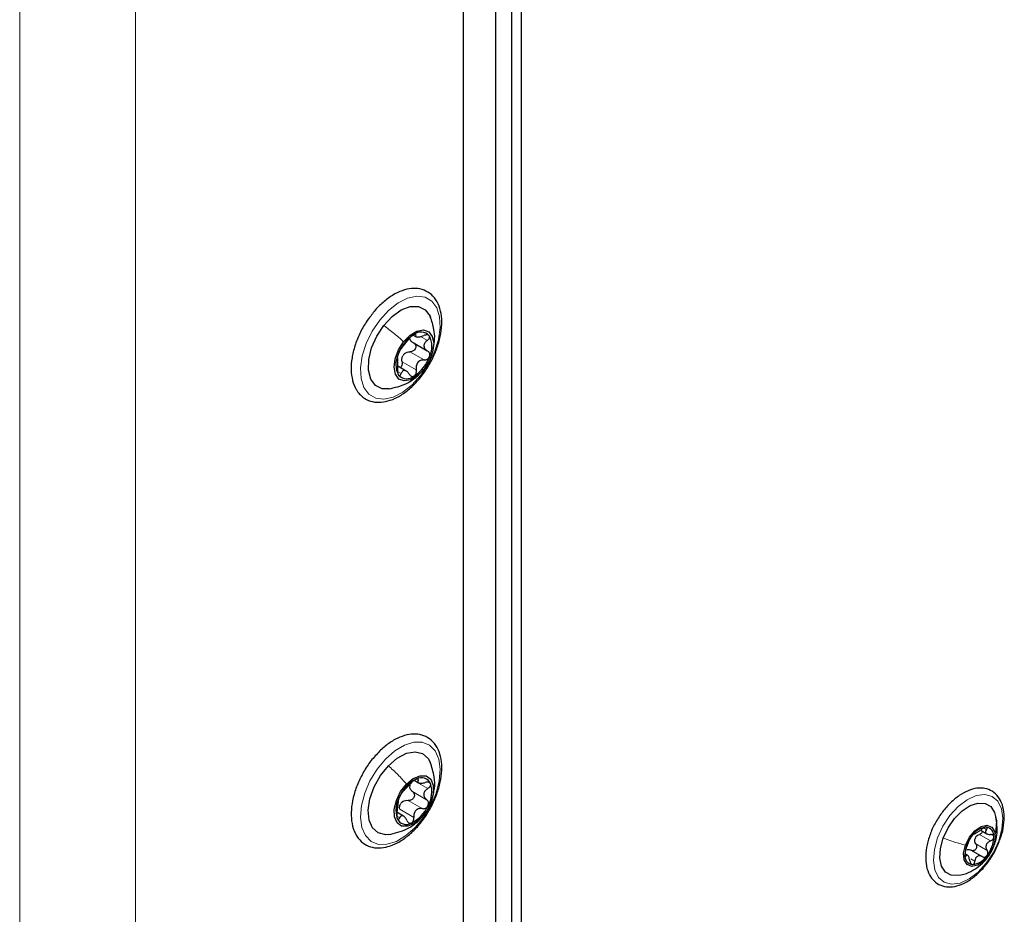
# Paper-space layout 'Blatt4' of a CAD drawing. Header units: millimetres. Extents: x 5 to 418, y 2 to 292.
# Tile 77 of 88: x 285 to 306, y 186 to 205. Entities that reach past the tile are written whole.
import ezdxf

# ---------------------------------------------------------------- set-up
doc = ezdxf.new("R2010")
doc.units = ezdxf.units.MM

psp = doc.layouts.new('Blatt4')

# ---------------------------------------------------------------- linework, layer by layer
at = {"color": 7, "linetype": 'Continuous', "lineweight": 18}
for p, q in [((284.705, 75.954), (284.705, 218.848)), ((287.25, 218.848), (287.25, 75.954)), ((293.387, 198.399), (293.415, 198.383)), ((293.523, 198.351), (293.671, 198.266)), ((293.289, 198.016), (293.6, 197.836)), ((293.116, 197.796), (293.427, 197.616)), ((293.015, 197.582), (293.097, 197.535)), ((293.582, 197.626), (293.599, 197.635)), ((293.372, 188.593), (293.683, 188.413)), ((293.452, 188.606), (293.467, 188.597)), ((293.344, 188.346), (293.655, 188.166)), ((293.249, 188.151), (293.56, 187.971)), ((292.997, 187.802), (293.062, 187.765)), ((293.062, 187.956), (293.373, 187.776)), ((293.51, 187.746), (293.537, 187.765)), ((305.909, 187.547), (305.971, 187.511)), ((305.811, 187.403), (306.059, 187.26)), ((305.734, 187.194), (305.981, 187.051)), ((306.133, 187.168), (306.12, 187.138)), ((305.495, 186.947), (305.52, 186.933)), ((305.624, 186.868), (305.714, 186.817))]:
    psp.add_line(p, q, dxfattribs=at)
at = {"color": 7, "linetype": 'Continuous', "lineweight": 25}
for p, q in [((295.524, 215.777), (295.524, 168.99)), ((295.736, 215.655), (295.736, 168.867)), ((295.17, 212.985), (295.17, 117.45)), ((294.463, 117.041), (294.463, 212.577)), ((294.463, 118.19), (294.463, 211.575)), ((293.359, 198.384), (293.422, 198.347)), ((293.356, 198.219), (293.67, 198.037)), ((293.208, 197.593), (293.022, 197.701)), ((293.382, 188.594), (293.475, 188.54)), ((293.148, 187.807), (293.003, 187.891)), ((305.851, 187.489), (305.975, 187.418)), ((305.552, 186.944), (305.504, 186.972)), ((305.628, 187.058), (305.876, 186.915))]:
    psp.add_line(p, q, dxfattribs=at)
at = {"color": 7, "linetype": 'Continuous', "lineweight": 18, "flags": 128}
for points in [[(292.625, 198.714), (292.818, 198.925), (293.026, 199.089), (293.237, 199.195), (293.438, 199.239), (293.619, 199.217), (293.768, 199.13), (293.877, 198.984), (293.94, 198.787), (293.952, 198.55), (293.914, 198.288), (293.827, 198.015), (293.696, 197.748), (293.529, 197.501), (293.336, 197.29), (293.128, 197.127), (292.917, 197.02), (292.716, 196.977), (292.535, 196.999), (292.386, 197.086), (292.277, 197.232), (292.214, 197.429), (292.202, 197.665), (292.24, 197.928), (292.327, 198.2), (292.458, 198.468), (292.625, 198.714)], [(292.75, 189.059), (292.954, 189.24), (293.165, 189.367), (293.371, 189.433), (293.56, 189.433), (293.721, 189.368), (293.845, 189.241), (293.924, 189.06), (293.954, 188.836), (293.932, 188.581), (293.862, 188.31), (293.745, 188.039), (293.59, 187.784), (293.405, 187.559), (293.2, 187.378), (292.989, 187.251), (292.783, 187.186), (292.594, 187.185), (292.433, 187.251), (292.309, 187.377), (292.23, 187.558), (292.2, 187.783), (292.222, 188.038), (292.293, 188.309), (292.409, 188.58), (292.564, 188.835), (292.75, 189.059)], [(306.236, 187.263), (306.119, 187.009), (305.964, 186.774), (305.782, 186.576), (305.585, 186.426), (305.387, 186.335), (305.2, 186.31), (305.039, 186.352), (304.914, 186.459), (304.832, 186.622), (304.801, 186.831), (304.822, 187.072), (304.893, 187.329), (305.01, 187.582), (305.165, 187.817), (305.347, 188.016), (305.544, 188.165), (305.743, 188.256), (305.929, 188.281), (306.09, 188.239), (306.216, 188.132), (306.297, 187.969), (306.328, 187.76), (306.307, 187.519), (306.236, 187.263)]]:
    psp.add_lwpolyline(points, dxfattribs=at)
at = {"color": 7, "linetype": 'Continuous', "lineweight": 25, "flags": 128}
for points in [[(292.712, 198.597), (292.898, 198.794), (293.098, 198.936), (293.296, 199.011), (293.476, 199.012), (293.625, 198.94), (293.729, 198.801), (293.739, 198.777)], [(292.83, 197.2), (292.678, 197.203), (292.529, 197.275), (292.426, 197.414), (292.374, 197.61), (292.38, 197.845), (292.443, 198.102), (292.556, 198.36), (292.712, 198.597)], [(293.149, 198.237), (293.29, 198.382), (293.442, 198.472), (293.585, 198.498), (293.702, 198.456), (293.78, 198.352), (293.81, 198.197), (293.786, 198.011), (293.713, 197.816), (293.599, 197.635)], [(293.599, 197.635), (293.458, 197.491), (293.306, 197.4), (293.163, 197.374), (293.046, 197.416), (292.968, 197.521), (292.938, 197.676), (292.962, 197.862), (293.035, 198.057), (293.149, 198.237)], [(292.813, 188.914), (293.008, 189.082), (293.209, 189.188), (293.4, 189.222), (293.564, 189.182), (293.689, 189.072), (293.734, 188.99)], [(292.821, 187.4), (292.754, 187.396), (292.59, 187.436), (292.465, 187.546), (292.39, 187.719), (292.371, 187.939), (292.408, 188.189), (292.5, 188.449), (292.639, 188.697), (292.813, 188.914)], [(293.211, 188.51), (293.359, 188.632), (293.509, 188.694), (293.643, 188.689), (293.744, 188.617), (293.8, 188.488), (293.805, 188.316), (293.758, 188.123), (293.665, 187.932), (293.537, 187.765)], [(293.537, 187.765), (293.389, 187.644), (293.239, 187.582), (293.105, 187.587), (293.004, 187.658), (292.948, 187.788), (292.943, 187.959), (292.99, 188.153), (293.083, 188.344), (293.211, 188.51)], [(305.018, 187.322), (305.123, 187.548), (305.265, 187.752), (305.431, 187.92), (305.607, 188.037), (305.78, 188.094), (305.936, 188.086), (306.062, 188.015), (306.147, 187.885), (306.185, 187.707), (306.173, 187.496), (306.157, 187.418)], [(305.504, 187.168), (305.592, 187.34), (305.712, 187.483), (305.848, 187.576), (305.979, 187.604), (306.084, 187.564), (306.148, 187.461), (306.16, 187.312), (306.12, 187.138)], [(305.402, 186.508), (305.349, 186.497), (305.193, 186.505), (305.067, 186.576), (304.982, 186.706), (304.944, 186.884), (304.956, 187.095), (305.018, 187.322)], [(306.12, 187.138), (306.032, 186.966), (305.912, 186.823), (305.776, 186.73), (305.645, 186.701), (305.54, 186.741), (305.476, 186.844), (305.464, 186.994), (305.504, 187.168)]]:
    psp.add_lwpolyline(points, dxfattribs=at)
at = {"color": 7, "linetype": 'Continuous', "lineweight": 25}
for centre, radius, start, end in [((293.844, 197.665), 0.867, 123.3903, 160.2928), ((293.529, 198.198), 0.251, 42.7265, 130.2535), ((293.273, 198.134), 0.498, 333.8749, 27.9708), ((293.475, 197.738), 0.498, 153.8749, 207.9708), ((293.398, 197.758), 0.318, 135.9566, 147.7265), ((292.904, 198.208), 0.867, 303.3903, 340.2928), ((293.219, 197.675), 0.251, 222.7265, 310.2535), ((293.778, 187.92), 0.784, 116.4128, 155.9587), ((293.539, 188.431), 0.221, 24.0148, 119.7602), ((293.505, 188.446), 0.224, 166.0108, 180.912), ((293.153, 188.343), 0.615, 330.0868, 16.836), ((293.595, 187.933), 0.615, 150.0868, 196.836), ((293.314, 187.91), 0.287, 129.883, 142.4884), ((292.97, 188.355), 0.784, 296.4128, 335.9587), ((293.209, 187.845), 0.221, 204.0148, 299.7602), ((306.004, 187.139), 0.426, 95.4013, 147.1955), ((305.939, 187.372), 0.193, 352.2874, 82.6166), ((306.175, 186.941), 0.681, 140.9685, 178.4687), ((305.95, 187.228), 0.249, 152.7135, 166.7236), ((305.449, 187.364), 0.681, 320.9685, 358.4687), ((305.685, 186.933), 0.193, 172.2874, 262.6166), ((305.62, 187.166), 0.426, 275.4013, 327.1955)]:
    psp.add_arc(centre, radius, start, end, dxfattribs=at)
for points, knots in [([(292.145, 197.129), (292.169, 197.101), (292.233, 197.024), (292.371, 196.938), (292.555, 196.896), (292.754, 196.913), (292.963, 196.985), (293.175, 197.111), (293.38, 197.287), (293.568, 197.503), (293.729, 197.749), (293.858, 198.014), (293.947, 198.285), (293.992, 198.551), (293.99, 198.802), (293.938, 199.025), (293.836, 199.208), (293.689, 199.338), (293.512, 199.406), (293.318, 199.415), (293.114, 199.367), (292.902, 199.265), (292.694, 199.108), (292.53, 198.95), (292.449, 198.837), (292.425, 198.802)], [0, 0, 0, 0, 0.025454, 0.069271, 0.112284, 0.15549, 0.200219, 0.246282, 0.292789, 0.339214, 0.385546, 0.431874, 0.478296, 0.524924, 0.571876, 0.619149, 0.666007, 0.711183, 0.754522, 0.797429, 0.841423, 0.887004, 0.933422, 0.979896, 1, 1, 1, 1]), ([(292.425, 198.802), (292.391, 198.759), (292.299, 198.64), (292.179, 198.416), (292.071, 198.147), (292.006, 197.877), (291.987, 197.618), (292.018, 197.382), (292.08, 197.223), (292.132, 197.148), (292.145, 197.129)], [0, 0, 0, 0, 0.081549, 0.225376, 0.369381, 0.513847, 0.659174, 0.805592, 0.952102, 1, 1, 1, 1]), ([(293.795, 198.086), (293.811, 198.16), (293.841, 198.297), (293.82, 198.539), (293.767, 198.693), (293.736, 198.784)], [0, 0, 0, 0, 0.318788, 0.596657, 1, 1, 1, 1]), ([(293.367, 198.389), (293.357, 198.383), (293.338, 198.37), (293.307, 198.343), (293.281, 198.316), (293.267, 198.299), (293.261, 198.291)], [0, 0, 0, 0, 0.250032, 0.499632, 0.749228, 1, 1, 1, 1]), ([(293.415, 198.383), (293.416, 198.388), (293.419, 198.398), (293.41, 198.405), (293.393, 198.403), (293.376, 198.394), (293.367, 198.389)], [0, 0, 0, 0, 0.249816, 0.499908, 0.75012, 1, 1, 1, 1]), ([(293.415, 198.383), (293.412, 198.372), (293.408, 198.356), (293.425, 198.345), (293.446, 198.34), (293.477, 198.341), (293.525, 198.349), (293.565, 198.363), (293.591, 198.372)], [0, 0, 0, 0, 0.249219, 0.374357, 0.498947, 0.62402, 0.749767, 1, 1, 1, 1]), ([(293.713, 198.368), (293.707, 198.374), (293.695, 198.385), (293.664, 198.389), (293.628, 198.386), (293.603, 198.377), (293.591, 198.372)], [0, 0, 0, 0, 0.24999, 0.499611, 0.749127, 1, 1, 1, 1]), ([(293.671, 198.266), (293.68, 198.274), (293.699, 198.29), (293.717, 198.318), (293.724, 198.346), (293.717, 198.361), (293.713, 198.368)], [0, 0, 0, 0, 0.249853, 0.499901, 0.750114, 1, 1, 1, 1]), ([(293.088, 198.071), (293.097, 198.083), (293.11, 198.1), (293.138, 198.138), (293.162, 198.17), (293.189, 198.203), (293.225, 198.246), (293.246, 198.273), (293.261, 198.291)], [0, 0, 0, 0, 0.249194, 0.37433, 0.498925, 0.624004, 0.749757, 1, 1, 1, 1]), ([(293.363, 198.215), (293.346, 198.225), (293.312, 198.246), (293.296, 198.28), (293.288, 198.297)], [0, 0, 0, 0, 0.500645, 1, 1, 1, 1]), ([(293.363, 198.215), (293.373, 198.208), (293.393, 198.196), (293.411, 198.167), (293.418, 198.132), (293.412, 198.094), (293.392, 198.06), (293.362, 198.034), (293.326, 198.018), (293.301, 198.016), (293.289, 198.016)], [0, 0, 0, 0, 0.125234, 0.249503, 0.374346, 0.49908, 0.623909, 0.749397, 0.874445, 1, 1, 1, 1]), ([(293.671, 198.266), (293.65, 198.248), (293.62, 198.222), (293.599, 198.178), (293.593, 198.144), (293.6, 198.11), (293.622, 198.069), (293.654, 198.049), (293.674, 198.035)], [0, 0, 0, 0, 0.24922, 0.374358, 0.498948, 0.624021, 0.749768, 1, 1, 1, 1]), ([(293.027, 197.958), (293.023, 197.946), (293.015, 197.922), (293.01, 197.895), (293.009, 197.877), (293.012, 197.874), (293.013, 197.872)], [0, 0, 0, 0, 0.249858, 0.499467, 0.749011, 1, 1, 1, 1]), ([(293.088, 198.071), (293.084, 198.066), (293.076, 198.055), (293.059, 198.028), (293.042, 197.994), (293.032, 197.97), (293.027, 197.958)], [0, 0, 0, 0, 0.249806, 0.500054, 0.750309, 1, 1, 1, 1]), ([(293.116, 197.796), (293.113, 197.819), (293.107, 197.863), (293.121, 197.906), (293.129, 197.928)], [0, 0, 0, 0, 0.500609, 1, 1, 1, 1]), ([(293.169, 197.979), (293.187, 197.99), (293.225, 198.014), (293.267, 198.015), (293.289, 198.016)], [0, 0, 0, 0, 0.498111, 1, 1, 1, 1]), ([(293.721, 197.915), (293.724, 197.927), (293.73, 197.952), (293.722, 197.987), (293.704, 198.016), (293.684, 198.029), (293.674, 198.035)], [0, 0, 0, 0, 0.249858, 0.499467, 0.749011, 1, 1, 1, 1]), ([(293.017, 197.642), (293.02, 197.669), (293.024, 197.711), (293.025, 197.766), (293.025, 197.803), (293.024, 197.834), (293.022, 197.863), (293.017, 197.869), (293.013, 197.872)], [0, 0, 0, 0, 0.24922, 0.374358, 0.498948, 0.624021, 0.749768, 1, 1, 1, 1]), ([(293.116, 197.796), (293.118, 197.783), (293.121, 197.757), (293.113, 197.718), (293.098, 197.687), (293.083, 197.674), (293.077, 197.669)], [0, 0, 0, 0, 0.268364, 0.534679, 0.80225, 1, 1, 1, 1]), ([(293.6, 197.836), (293.573, 197.835), (293.534, 197.832), (293.486, 197.806), (293.456, 197.778), (293.435, 197.741), (293.419, 197.687), (293.424, 197.645), (293.427, 197.616)], [0, 0, 0, 0, 0.249194, 0.37433, 0.498925, 0.624004, 0.749757, 1, 1, 1, 1]), ([(293.6, 197.836), (293.612, 197.837), (293.637, 197.838), (293.672, 197.854), (293.703, 197.88), (293.715, 197.903), (293.721, 197.915)], [0, 0, 0, 0, 0.249806, 0.500054, 0.750309, 1, 1, 1, 1]), ([(292.822, 197.199), (292.954, 197.229), (293.168, 197.278), (293.427, 197.45), (293.535, 197.565), (293.588, 197.622)], [0, 0, 0, 0, 0.45389, 0.733122, 1, 1, 1, 1]), ([(293.017, 197.642), (293.016, 197.629), (293.013, 197.603), (293.015, 197.564), (293.022, 197.528), (293.03, 197.512), (293.035, 197.505)], [0, 0, 0, 0, 0.249853, 0.499901, 0.750114, 1, 1, 1, 1]), ([(293.035, 197.505), (293.04, 197.499), (293.05, 197.489), (293.068, 197.492), (293.085, 197.507), (293.093, 197.526), (293.097, 197.535)], [0, 0, 0, 0, 0.2499898, 0.4996108, 0.7491272, 1, 1, 1, 1]), ([(293.273, 197.524), (293.258, 197.545), (293.236, 197.577), (293.199, 197.6), (293.172, 197.607), (293.147, 197.603), (293.119, 197.584), (293.106, 197.555), (293.097, 197.535)], [0, 0, 0, 0, 0.249219, 0.374357, 0.498947, 0.62402, 0.749767, 1, 1, 1, 1]), ([(293.273, 197.524), (293.28, 197.514), (293.294, 197.495), (293.321, 197.477), (293.352, 197.471), (293.372, 197.479), (293.381, 197.483)], [0, 0, 0, 0, 0.249816, 0.499908, 0.75012, 1, 1, 1, 1]), ([(293.381, 197.483), (293.39, 197.49), (293.408, 197.504), (293.424, 197.539), (293.432, 197.577), (293.429, 197.603), (293.427, 197.616)], [0, 0, 0, 0, 0.250032, 0.499632, 0.749228, 1, 1, 1, 1]), ([(292.069, 187.462), (292.086, 187.428), (292.133, 187.333), (292.247, 187.211), (292.416, 187.123), (292.605, 187.097), (292.807, 187.127), (293.017, 187.213), (293.228, 187.353), (293.43, 187.54), (293.612, 187.765), (293.766, 188.017), (293.884, 188.284), (293.963, 188.555), (293.996, 188.819), (293.981, 189.063), (293.917, 189.277), (293.802, 189.448), (293.646, 189.563), (293.464, 189.615), (293.267, 189.609), (293.06, 189.548), (292.849, 189.43), (292.675, 189.296), (292.581, 189.19), (292.551, 189.155)], [0, 0, 0, 0, 0.025212, 0.070448, 0.11414, 0.156982, 0.200419, 0.245471, 0.29164, 0.338049, 0.384355, 0.430585, 0.476841, 0.523212, 0.569823, 0.616775, 0.663951, 0.710408, 0.754955, 0.797974, 0.84093, 0.885264, 0.931059, 0.977465, 1, 1, 1, 1]), ([(292.551, 189.155), (292.518, 189.12), (292.42, 189.018), (292.283, 188.811), (292.147, 188.551), (292.051, 188.279), (291.997, 188.011), (291.991, 187.757), (292.023, 187.577), (292.059, 187.486), (292.069, 187.462)], [0, 0, 0, 0, 0.074571, 0.21936, 0.364078, 0.509041, 0.654573, 0.801061, 0.948615, 1, 1, 1, 1]), ([(293.802, 188.328), (293.811, 188.357), (293.843, 188.466), (293.829, 188.7), (293.768, 188.886), (293.733, 188.992)], [0, 0, 0, 0, 0.132782, 0.504882, 1, 1, 1, 1]), ([(293.43, 188.623), (293.42, 188.618), (293.4, 188.608), (293.368, 188.585), (293.338, 188.559), (293.322, 188.542), (293.315, 188.534)], [0, 0, 0, 0, 0.250032, 0.499632, 0.749228, 1, 1, 1, 1]), ([(293.467, 188.597), (293.47, 188.603), (293.475, 188.616), (293.47, 188.627), (293.455, 188.631), (293.438, 188.625), (293.43, 188.623)], [0, 0, 0, 0, 0.249816, 0.4999076, 0.7501199, 1, 1, 1, 1]), ([(293.128, 188.339), (293.136, 188.347), (293.148, 188.359), (293.177, 188.391), (293.203, 188.418), (293.232, 188.448), (293.272, 188.488), (293.298, 188.516), (293.315, 188.534)], [0, 0, 0, 0, 0.249194, 0.37433, 0.498925, 0.624004, 0.749757, 1, 1, 1, 1]), ([(293.344, 188.346), (293.329, 188.359), (293.298, 188.385), (293.287, 188.423), (293.282, 188.442)], [0, 0, 0, 0, 0.500645, 1, 1, 1, 1]), ([(293.467, 188.597), (293.462, 188.584), (293.454, 188.564), (293.466, 188.545), (293.484, 188.535), (293.512, 188.53), (293.559, 188.529), (293.599, 188.539), (293.626, 188.545)], [0, 0, 0, 0, 0.249219, 0.374357, 0.498947, 0.62402, 0.749767, 1, 1, 1, 1]), ([(293.683, 188.413), (293.661, 188.397), (293.628, 188.372), (293.601, 188.328), (293.59, 188.292), (293.592, 188.255), (293.609, 188.209), (293.637, 188.183), (293.655, 188.166)], [0, 0, 0, 0, 0.24922, 0.374358, 0.498948, 0.624021, 0.749768, 1, 1, 1, 1]), ([(293.741, 188.521), (293.737, 188.528), (293.727, 188.542), (293.698, 188.553), (293.663, 188.554), (293.638, 188.548), (293.626, 188.545)], [0, 0, 0, 0, 0.24999, 0.499611, 0.749127, 1, 1, 1, 1]), ([(293.683, 188.413), (293.694, 188.421), (293.715, 188.436), (293.736, 188.464), (293.748, 188.495), (293.743, 188.512), (293.741, 188.521)], [0, 0, 0, 0, 0.2498531, 0.4999013, 0.7501145, 1, 1, 1, 1]), ([(305.863, 188.422), (305.828, 188.421), (305.731, 188.421), (305.564, 188.373), (305.367, 188.265), (305.175, 188.107), (304.997, 187.908), (304.901, 187.752), (304.854, 187.675)], [0, 0, 0, 0, 0.098819, 0.274274, 0.453943, 0.63636, 0.8186, 1, 1, 1, 1]), ([(306.247, 187.25), (306.261, 187.285), (306.311, 187.404), (306.351, 187.608), (306.364, 187.846), (306.325, 188.06), (306.237, 188.236), (306.102, 188.36), (305.969, 188.412), (305.887, 188.42), (305.863, 188.422)], [0, 0, 0, 0, 0.0632264, 0.2114464, 0.3606143, 0.5109498, 0.6607988, 0.8057062, 0.9442618, 1, 1, 1, 1]), ([(293.062, 188.24), (293.057, 188.228), (293.046, 188.205), (293.036, 188.175), (293.031, 188.153), (293.032, 188.147), (293.033, 188.144)], [0, 0, 0, 0, 0.249858, 0.499467, 0.749011, 1, 1, 1, 1]), ([(293.128, 188.339), (293.124, 188.335), (293.116, 188.328), (293.1, 188.305), (293.08, 188.275), (293.068, 188.251), (293.062, 188.24)], [0, 0, 0, 0, 0.249806, 0.500054, 0.750309, 1, 1, 1, 1]), ([(293.344, 188.346), (293.353, 188.338), (293.37, 188.323), (293.385, 188.29), (293.388, 188.253), (293.377, 188.215), (293.353, 188.182), (293.321, 188.159), (293.285, 188.148), (293.261, 188.15), (293.249, 188.151)], [0, 0, 0, 0, 0.125234, 0.249503, 0.374346, 0.49908, 0.623909, 0.749397, 0.874445, 1, 1, 1, 1]), ([(293.004, 187.897), (293.009, 187.924), (293.016, 187.964), (293.023, 188.019), (293.028, 188.059), (293.031, 188.092), (293.035, 188.127), (293.034, 188.137), (293.033, 188.144)], [0, 0, 0, 0, 0.24922, 0.374358, 0.498948, 0.624021, 0.749768, 1, 1, 1, 1]), ([(293.062, 187.956), (293.061, 187.979), (293.059, 188.024), (293.077, 188.065), (293.086, 188.085)], [0, 0, 0, 0, 0.500609, 1, 1, 1, 1]), ([(293.13, 188.13), (293.149, 188.139), (293.187, 188.158), (293.228, 188.153), (293.249, 188.151)], [0, 0, 0, 0, 0.498111, 1, 1, 1, 1]), ([(293.56, 187.971), (293.534, 187.973), (293.496, 187.976), (293.447, 187.956), (293.415, 187.932), (293.392, 187.899), (293.372, 187.848), (293.373, 187.805), (293.373, 187.776)], [0, 0, 0, 0, 0.249194, 0.37433, 0.498925, 0.624004, 0.749757, 1, 1, 1, 1]), ([(293.56, 187.971), (293.572, 187.97), (293.596, 187.968), (293.632, 187.98), (293.665, 188.002), (293.679, 188.025), (293.686, 188.036)], [0, 0, 0, 0, 0.249806, 0.500054, 0.750309, 1, 1, 1, 1]), ([(293.686, 188.036), (293.69, 188.048), (293.699, 188.073), (293.696, 188.11), (293.681, 188.143), (293.664, 188.159), (293.655, 188.166)], [0, 0, 0, 0, 0.249858, 0.499467, 0.749011, 1, 1, 1, 1]), ([(293.004, 187.897), (293.002, 187.885), (292.998, 187.86), (292.995, 187.82), (292.998, 187.782), (293.004, 187.764), (293.007, 187.755)], [0, 0, 0, 0, 0.249853, 0.499901, 0.750114, 1, 1, 1, 1]), ([(293.007, 187.755), (293.011, 187.748), (293.018, 187.735), (293.034, 187.732), (293.049, 187.742), (293.058, 187.757), (293.062, 187.765)], [0, 0, 0, 0, 0.24999, 0.499611, 0.749127, 1, 1, 1, 1]), ([(293.221, 187.713), (293.208, 187.737), (293.19, 187.772), (293.158, 187.802), (293.134, 187.816), (293.112, 187.817), (293.085, 187.806), (293.071, 187.782), (293.062, 187.765)], [0, 0, 0, 0, 0.249219, 0.374357, 0.498947, 0.62402, 0.749767, 1, 1, 1, 1]), ([(293.318, 187.653), (293.327, 187.658), (293.345, 187.669), (293.364, 187.7), (293.374, 187.737), (293.374, 187.763), (293.373, 187.776)], [0, 0, 0, 0, 0.250032, 0.499632, 0.749228, 1, 1, 1, 1]), ([(306.139, 187.165), (306.154, 187.211), (306.185, 187.307), (306.217, 187.536), (306.186, 187.712), (306.165, 187.832)], [0, 0, 0, 0, 0.221641, 0.469095, 1, 1, 1, 1]), ([(292.818, 187.4), (292.956, 187.431), (293.158, 187.476), (293.385, 187.621), (293.474, 187.702), (293.515, 187.74)], [0, 0, 0, 0, 0.5339, 0.780567, 1, 1, 1, 1]), ([(293.221, 187.713), (293.226, 187.702), (293.237, 187.68), (293.262, 187.658), (293.29, 187.646), (293.309, 187.651), (293.318, 187.653)], [0, 0, 0, 0, 0.249816, 0.499908, 0.75012, 1, 1, 1, 1]), ([(304.854, 187.675), (304.854, 187.674), (304.804, 187.598), (304.734, 187.428), (304.654, 187.177), (304.623, 186.931), (304.639, 186.704), (304.703, 186.516), (304.812, 186.37), (304.957, 186.276), (305.131, 186.241), (305.317, 186.264), (305.512, 186.341), (305.708, 186.473), (305.895, 186.651), (306.059, 186.866), (306.181, 187.071), (306.229, 187.202), (306.247, 187.25)], [0, 0, 0, 0, 0.00018, 0.070034, 0.140051, 0.210424, 0.281334, 0.352574, 0.415473, 0.482378, 0.547384, 0.612731, 0.68053, 0.750195, 0.820264, 0.89018, 0.960009, 1, 1, 1, 1]), ([(305.964, 187.563), (305.956, 187.563), (305.942, 187.562), (305.914, 187.551), (305.886, 187.535), (305.87, 187.523), (305.862, 187.517)], [0, 0, 0, 0, 0.249991, 0.499611, 0.749127, 1, 1, 1, 1]), ([(305.971, 187.511), (305.975, 187.518), (305.984, 187.531), (305.987, 187.547), (305.981, 187.56), (305.97, 187.562), (305.964, 187.563)], [0, 0, 0, 0, 0.2498519, 0.4999015, 0.7501147, 1, 1, 1, 1]), ([(305.646, 187.37), (305.639, 187.361), (305.627, 187.344), (305.611, 187.319), (305.6, 187.297), (305.596, 187.287), (305.594, 187.283)], [0, 0, 0, 0, 0.250033, 0.499632, 0.749228, 1, 1, 1, 1]), ([(305.7, 187.418), (305.698, 187.418), (305.694, 187.419), (305.682, 187.41), (305.665, 187.393), (305.652, 187.378), (305.646, 187.37)], [0, 0, 0, 0, 0.249815, 0.499908, 0.75012, 1, 1, 1, 1]), ([(305.7, 187.418), (305.704, 187.418), (305.71, 187.418), (305.732, 187.43), (305.754, 187.443), (305.78, 187.459), (305.817, 187.483), (305.844, 187.503), (305.862, 187.517)], [0, 0, 0, 0, 0.249199, 0.374336, 0.49893, 0.624007, 0.749759, 1, 1, 1, 1]), ([(305.729, 187.343), (305.74, 187.356), (305.763, 187.382), (305.795, 187.396), (305.811, 187.403)], [0, 0, 0, 0, 0.498459, 1, 1, 1, 1]), ([(305.879, 187.473), (305.879, 187.469), (305.877, 187.457), (305.863, 187.437), (305.84, 187.416), (305.821, 187.407), (305.811, 187.403)], [0, 0, 0, 0, 0.10954, 0.406653, 0.702727, 1, 1, 1, 1]), ([(305.971, 187.511), (305.961, 187.498), (305.947, 187.477), (305.947, 187.451), (305.954, 187.433), (305.971, 187.419), (306.003, 187.404), (306.034, 187.402), (306.055, 187.401)], [0, 0, 0, 0, 0.249201, 0.374338, 0.498932, 0.624008, 0.74976, 1, 1, 1, 1]), ([(306.13, 187.346), (306.129, 187.354), (306.126, 187.371), (306.109, 187.389), (306.085, 187.399), (306.065, 187.4), (306.055, 187.401)], [0, 0, 0, 0, 0.2498571, 0.4994664, 0.7490114, 1, 1, 1, 1]), ([(306.059, 187.26), (306.068, 187.264), (306.087, 187.273), (306.111, 187.294), (306.127, 187.32), (306.129, 187.337), (306.13, 187.346)], [0, 0, 0, 0, 0.2498071, 0.5000551, 0.7503094, 1, 1, 1, 1]), ([(305.407, 186.515), (305.447, 186.525), (305.555, 186.551), (305.716, 186.637), (305.883, 186.766), (306.036, 186.939), (306.103, 187.085), (306.14, 187.166)], [0, 0, 0, 0, 0.120898, 0.327824, 0.530789, 0.739002, 1, 1, 1, 1]), ([(305.517, 187.074), (305.523, 187.091), (305.533, 187.118), (305.548, 187.161), (305.559, 187.192), (305.57, 187.222), (305.584, 187.256), (305.59, 187.272), (305.594, 187.283)], [0, 0, 0, 0, 0.249168, 0.374303, 0.498903, 0.623987, 0.749746, 1, 1, 1, 1]), ([(305.734, 187.194), (305.739, 187.185), (305.748, 187.168), (305.753, 187.137), (305.747, 187.106), (305.732, 187.077), (305.709, 187.057), (305.682, 187.046), (305.654, 187.046), (305.637, 187.054), (305.628, 187.058)], [0, 0, 0, 0, 0.125193, 0.249438, 0.374279, 0.499024, 0.623869, 0.749369, 0.87443, 1, 1, 1, 1]), ([(305.734, 187.194), (305.726, 187.208), (305.709, 187.236), (305.708, 187.269), (305.708, 187.286)], [0, 0, 0, 0, 0.50155, 1, 1, 1, 1]), ([(306.059, 187.26), (306.038, 187.25), (306.007, 187.236), (305.977, 187.202), (305.961, 187.173), (305.954, 187.141), (305.956, 187.097), (305.971, 187.069), (305.981, 187.051)], [0, 0, 0, 0, 0.2491679, 0.3743031, 0.4989033, 0.6239875, 0.7497462, 1, 1, 1, 1]), ([(305.517, 187.074), (305.514, 187.065), (305.508, 187.049), (305.5, 187.019), (305.495, 186.987), (305.494, 186.968), (305.494, 186.959)], [0, 0, 0, 0, 0.249807, 0.500055, 0.750309, 1, 1, 1, 1]), ([(305.494, 186.959), (305.495, 186.952), (305.496, 186.936), (305.502, 186.924), (305.511, 186.922), (305.517, 186.929), (305.52, 186.933)], [0, 0, 0, 0, 0.249857, 0.499466, 0.749011, 1, 1, 1, 1]), ([(305.605, 186.822), (305.6, 186.844), (305.593, 186.877), (305.578, 186.912), (305.565, 186.933), (305.553, 186.944), (305.537, 186.95), (305.527, 186.939), (305.52, 186.933)], [0, 0, 0, 0, 0.249201, 0.374338, 0.498932, 0.624008, 0.74976, 1, 1, 1, 1]), ([(305.543, 187.074), (305.558, 187.075), (305.587, 187.078), (305.614, 187.065), (305.628, 187.058)], [0, 0, 0, 0, 0.498457, 1, 1, 1, 1]), ([(305.876, 186.915), (305.858, 186.923), (305.83, 186.935), (305.792, 186.933), (305.766, 186.923), (305.745, 186.904), (305.723, 186.871), (305.718, 186.838), (305.714, 186.817)], [0, 0, 0, 0, 0.249199, 0.374336, 0.49893, 0.624007, 0.749759, 1, 1, 1, 1]), ([(305.876, 186.915), (305.884, 186.911), (305.901, 186.903), (305.929, 186.903), (305.957, 186.913), (305.971, 186.928), (305.978, 186.936)], [0, 0, 0, 0, 0.249815, 0.499908, 0.75012, 1, 1, 1, 1]), ([(305.978, 186.936), (305.984, 186.944), (305.995, 186.962), (306, 186.994), (305.996, 187.025), (305.986, 187.042), (305.981, 187.051)], [0, 0, 0, 0, 0.250033, 0.499632, 0.749228, 1, 1, 1, 1]), ([(305.605, 186.822), (305.607, 186.812), (305.611, 186.791), (305.624, 186.766), (305.641, 186.747), (305.654, 186.744), (305.66, 186.742)], [0, 0, 0, 0, 0.249852, 0.499902, 0.750115, 1, 1, 1, 1]), ([(305.66, 186.742), (305.667, 186.743), (305.68, 186.745), (305.697, 186.762), (305.709, 186.786), (305.712, 186.807), (305.714, 186.817)], [0, 0, 0, 0, 0.249991, 0.499611, 0.749127, 1, 1, 1, 1])]:
    psp.add_open_spline(points, degree=3, knots=knots, dxfattribs=at)
at = {"color": 7, "linetype": 'Continuous', "lineweight": 18}
for points in [[(292.712, 198.597), (292.789, 198.538), (292.941, 198.421), (293.08, 198.299), (293.149, 198.237)], [(292.813, 188.914), (292.884, 188.85), (293.026, 188.721), (293.15, 188.581), (293.211, 188.51)], [(305.018, 187.322), (305.1, 187.292), (305.266, 187.233), (305.425, 187.189), (305.504, 187.168)]]:
    psp.add_open_spline(points, degree=3, dxfattribs=at)

doc.saveas('drawing.dxf')
